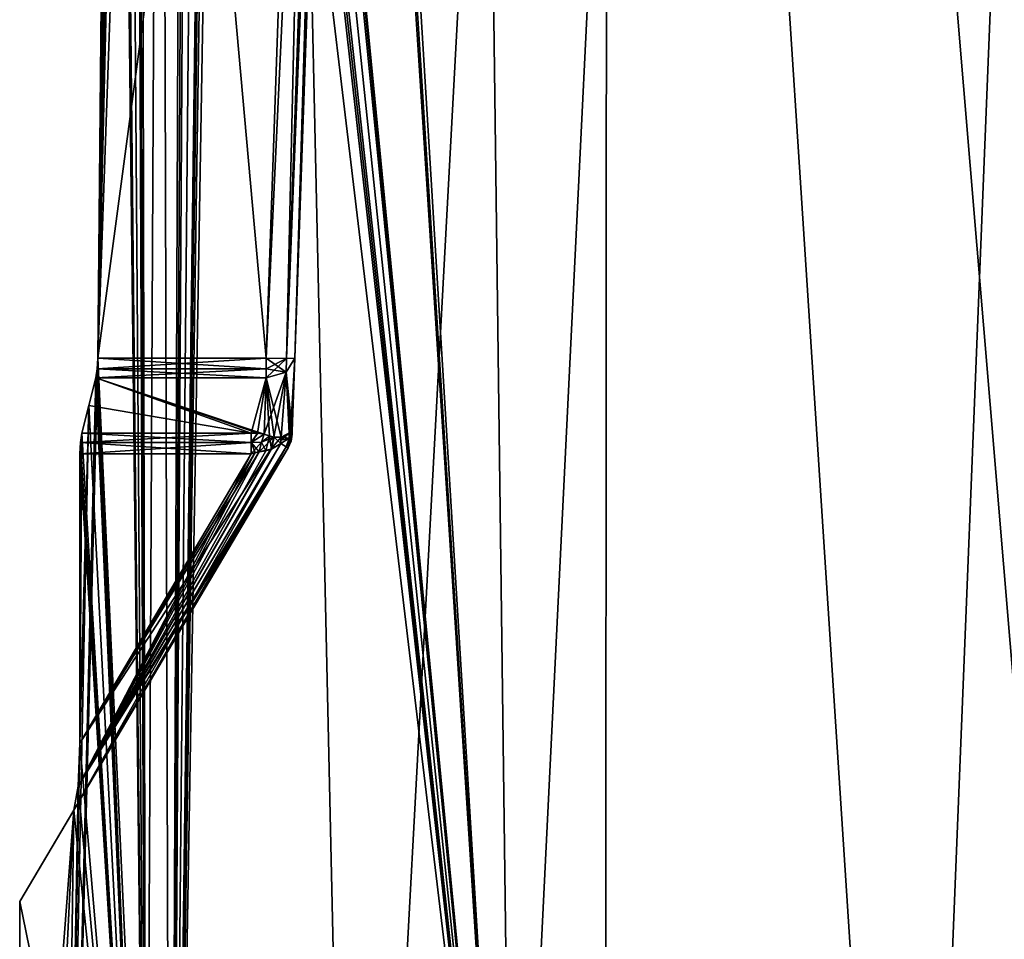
# Model space of a CAD drawing. Header units: millimetres. Extents: x -18.9 to 18.9, y -8.8 to 39.
# Tile 7 of 256: x -17.4 to -10.6, y 0.5 to 6.9. Entities that reach past the tile are written whole.
import ezdxf

# ---------------------------------------------------------------- set-up
doc = ezdxf.new("R2010")
doc.units = ezdxf.units.MM
doc.header["$LTSCALE"] = 65.185185
for name, color, linetype in [('15', 7, 'CONTINUOUS'), ('245', 7, 'CONTINUOUS'), ('246', 7, 'CONTINUOUS'), ('247', 7, 'CONTINUOUS'), ('250', 7, 'CONTINUOUS'), ('251', 7, 'CONTINUOUS'), ('252', 7, 'CONTINUOUS'), ('253', 7, 'CONTINUOUS'), ('254', 7, 'CONTINUOUS'), ('255', 7, 'CONTINUOUS'), ('256', 7, 'CONTINUOUS'), ('257', 7, 'CONTINUOUS'), ('271', 7, 'CONTINUOUS'), ('273', 7, 'CONTINUOUS'), ('274', 7, 'CONTINUOUS'), ('275', 7, 'CONTINUOUS'), ('276', 7, 'CONTINUOUS'), ('277', 7, 'CONTINUOUS'), ('278', 7, 'CONTINUOUS'), ('281', 7, 'CONTINUOUS'), ('282', 7, 'CONTINUOUS'), ('283', 7, 'CONTINUOUS'), ('284', 7, 'CONTINUOUS'), ('285', 7, 'CONTINUOUS'), ('286', 7, 'CONTINUOUS'), ('52', 7, 'CONTINUOUS'), ('57', 7, 'CONTINUOUS'), ('68', 7, 'CONTINUOUS'), ('73', 7, 'CONTINUOUS'), ('74', 7, 'CONTINUOUS'), ('78', 7, 'CONTINUOUS'), ('80', 7, 'CONTINUOUS'), ('82', 7, 'CONTINUOUS')]:
    doc.layers.add(name, color=color, linetype=linetype)

msp = doc.modelspace()

# ---------------------------------------------------------------- linework, layer by layer
at = {"layer": '15', "color": 7, "linetype": 'Continuous'}
for points in [[(-16.3509, -6.3, -5.9501), (-15.7978, 26.4, -7.2931), (-15.0691, -6.3, -8.6992), (-16.3509, -6.3, -5.9501)], [(-15.7978, 26.4, -7.2931), (-16.3509, -6.3, -5.9501), (-15.8622, 26.3417, -7.152), (-15.7978, 26.4, -7.2931)], [(-13.9674, -3.5, 10.3766), (-15.7978, 26.4, 7.2931), (-15.8621, 26.3419, 7.1522), (-13.9674, -3.5, 10.3766)], [(-13.9674, -3.5, 10.3766), (-14.3528, 26.4, 9.8365), (-15.7978, 26.4, 7.2931), (-13.9674, -3.5, 10.3766)], [(-15.7978, 26.4, -7.2931), (-13.3069, 26.4, -11.2109), (-15.0691, -6.3, -8.6992), (-15.7978, 26.4, -7.2931)], [(-15.0691, -6.3, -8.6992), (-13.3069, 26.4, -11.2109), (-13.3292, -6.3, -11.1841), (-15.0691, -6.3, -8.6992)], [(-13.9674, -3.5, 10.3766), (-12.5018, 26.4, 12.1021), (-14.3528, 26.4, 9.8365), (-13.9674, -3.5, 10.3766)], [(-13.9674, -3.5, 10.3766), (-10.0017, -3.5, 14.2382), (-12.5018, 26.4, 12.1021), (-13.9674, -3.5, 10.3766)], [(-13.3292, -6.3, -11.1841), (-13.3069, 26.4, -11.2109), (-11.1841, -6.3, -13.3292), (-13.3292, -6.3, -11.1841)], [(-13.3069, 26.4, -11.2109), (-9.8717, 26.4, -14.3286), (-11.1841, -6.3, -13.3292), (-13.3069, 26.4, -11.2109)], [(-10.0017, -3.5, 14.2382), (-10.2971, 26.4, 14.0258), (-12.5018, 26.4, 12.1021), (-10.0017, -3.5, 14.2382)], [(-11.1841, -6.3, -13.3292), (-9.8717, 26.4, -14.3286), (-8.6992, -6.3, -15.0691), (-11.1841, -6.3, -13.3292)], [(-16.3509, -6.3, -5.9501), (-16.0196, 17.5805, -6.792), (-15.8622, 26.3417, -7.152), (-16.3509, -6.3, -5.9501)], [(-15.8885, 26.207, 7.0933), (-13.9674, -3.5, 10.3766), (-15.8621, 26.3419, 7.1522), (-15.8885, 26.207, 7.0933)], [(-16.0196, 17.5805, 6.792), (-13.9674, -3.5, 10.3766), (-15.8885, 26.207, 7.0933), (-16.0196, 17.5805, 6.792)], [(-16.0196, 17.5805, -6.792), (-16.3509, -6.3, -5.9501), (-16.0267, 17.5069, -6.7752), (-16.0196, 17.5805, -6.792)], [(-16.0267, 17.5069, 6.7752), (-13.9674, -3.5, 10.3766), (-16.0196, 17.5805, 6.792), (-16.0267, 17.5069, 6.7752)], [(-16.0267, 17.5069, -6.7752), (-16.3509, -6.3, -5.9501), (-16.0453, 17.4436, -6.7311), (-16.0267, 17.5069, -6.7752)], [(-16.0453, 17.4436, 6.7311), (-13.9674, -3.5, 10.3766), (-16.0267, 17.5069, 6.7752), (-16.0453, 17.4436, 6.7311)], [(-16.0453, 17.4436, -6.7311), (-16.3509, -6.3, -5.9501), (-16.1278, 17.2504, -6.5311), (-16.0453, 17.4436, -6.7311)], [(-16.1278, 17.2504, 6.5311), (-13.9674, -3.5, 10.3766), (-16.0453, 17.4436, 6.7311), (-16.1278, 17.2504, 6.5311)], [(-16.1278, 17.2504, -6.5311), (-16.3509, -6.3, -5.9501), (-16.2078, 17.0561, -6.3299), (-16.1278, 17.2504, -6.5311)], [(-16.2078, 17.0561, 6.3299), (-13.9674, -3.5, 10.3766), (-16.1278, 17.2504, 6.5311), (-16.2078, 17.0561, 6.3299)], [(-16.2078, 17.0561, -6.3299), (-16.3509, -6.3, -5.9501), (-16.2324, 17.0148, -6.2665), (-16.2078, 17.0561, -6.3299)], [(-16.2324, 17.0148, 6.2665), (-13.9674, -3.5, 10.3766), (-16.2078, 17.0561, 6.3299), (-16.2324, 17.0148, 6.2665)], [(-16.418, 17, -5.7628), (-16.3509, -6.3, -5.9501), (-16.8561, 4.5805, -4.3163), (-16.418, 17, -5.7628)], [(-16.5633, 17, -5.3308), (-16.418, 17, -5.7628), (-16.8561, 4.5805, -4.3163), (-16.5633, 17, -5.3308)], [(-16.5874, 16.9852, -5.2554), (-16.5633, 17, -5.3308), (-16.8561, 4.5805, -4.3163), (-16.5874, 16.9852, -5.2554)], [(-16.6074, 16.9439, -5.1919), (-16.5874, 16.9852, -5.2554), (-16.8561, 4.5805, -4.3163), (-16.6074, 16.9439, -5.1919)], [(-16.6074, 16.9439, 5.1919), (-16.5196, -3.5, 5.4648), (-16.5874, 16.9852, 5.2554), (-16.6074, 16.9439, 5.1919)], [(-16.5874, 16.9852, 5.2554), (-16.5196, -3.5, 5.4648), (-16.5633, 17, 5.3308), (-16.5874, 16.9852, 5.2554)], [(-16.5633, 17, 5.3308), (-16.5196, -3.5, 5.4648), (-16.418, 17, 5.7628), (-16.5633, 17, 5.3308)], [(-16.5196, -3.5, 5.4648), (-13.9674, -3.5, 10.3766), (-16.418, 17, 5.7628), (-16.5196, -3.5, 5.4648)], [(-16.418, 17, 5.7628), (-13.9674, -3.5, 10.3766), (-16.2614, 17, 6.1909), (-16.418, 17, 5.7628)], [(-16.2614, 17, -6.1909), (-16.3509, -6.3, -5.9501), (-16.418, 17, -5.7628), (-16.2614, 17, -6.1909)], [(-16.2324, 17.0148, -6.2665), (-16.3509, -6.3, -5.9501), (-16.2614, 17, -6.1909), (-16.2324, 17.0148, -6.2665)], [(-16.2614, 17, 6.1909), (-13.9674, -3.5, 10.3766), (-16.2324, 17.0148, 6.2665), (-16.2614, 17, 6.1909)], [(-16.6686, 16.7507, -4.9919), (-16.6074, 16.9439, -5.1919), (-16.8561, 4.5805, -4.3163), (-16.6686, 16.7507, -4.9919)], [(-16.6686, 16.7508, 4.9919), (-16.5196, -3.5, 5.4648), (-16.6074, 16.9439, 5.1919), (-16.6686, 16.7508, 4.9919)], [(-16.7275, 16.5564, -4.7907), (-16.6686, 16.7507, -4.9919), (-16.8561, 4.5805, -4.3163), (-16.7275, 16.5564, -4.7907)], [(-16.7275, 16.5564, 4.7907), (-16.5196, -3.5, 5.4648), (-16.6686, 16.7508, 4.9919), (-16.7275, 16.5564, 4.7907)], [(-16.74, 16.4936, -4.7467), (-16.7275, 16.5564, -4.7907), (-16.8561, 4.5805, -4.3163), (-16.74, 16.4936, -4.7467)], [(-16.74, 16.4936, 4.7467), (-16.5196, -3.5, 5.4648), (-16.7275, 16.5564, 4.7907), (-16.74, 16.4936, 4.7467)], [(-16.7448, 16.4195, -4.7297), (-16.74, 16.4936, -4.7467), (-16.8561, 4.5805, -4.3163), (-16.7448, 16.4195, -4.7297)], [(-16.7448, 16.4195, 4.7297), (-16.5196, -3.5, 5.4648), (-16.74, 16.4936, 4.7467), (-16.7448, 16.4195, 4.7297)], [(-16.8561, 4.5805, 4.3163), (-16.5196, -3.5, 5.4648), (-16.7448, 16.4195, 4.7297), (-16.8561, 4.5805, 4.3163)], [(-16.3509, -6.3, -5.9501), (-17.1358, -6.3, -3.0206), (-16.8561, 4.5805, -4.3163), (-16.3509, -6.3, -5.9501)], [(-16.8561, 4.5805, -4.3163), (-17.1358, -6.3, -3.0206), (-16.8605, 4.5064, -4.2993), (-16.8561, 4.5805, -4.3163)], [(-16.8605, 4.5064, 4.2993), (-16.5196, -3.5, 5.4648), (-16.8561, 4.5805, 4.3163), (-16.8605, 4.5064, 4.2993)], [(-16.8605, 4.5064, -4.2993), (-17.1358, -6.3, -3.0206), (-16.8716, 4.4436, -4.2554), (-16.8605, 4.5064, -4.2993)], [(-16.8716, 4.4436, 4.2554), (-16.5196, -3.5, 5.4648), (-16.8605, 4.5064, 4.2993), (-16.8716, 4.4436, 4.2554)], [(-16.8716, 4.4436, -4.2554), (-17.1358, -6.3, -3.0206), (-16.9205, 4.2516, -4.0565), (-16.8716, 4.4436, -4.2554)], [(-16.9205, 4.2516, 4.0565), (-16.5196, -3.5, 5.4648), (-16.8716, 4.4436, 4.2554), (-16.9205, 4.2516, 4.0565)], [(-16.9205, 4.2516, -4.0565), (-17.1358, -6.3, -3.0206), (-16.9809, 1.9012, -3.796), (-16.9205, 4.2516, -4.0565)], [(-16.9671, 4.059, -3.8571), (-16.9205, 4.2516, -4.0565), (-16.9809, 1.9012, -3.796), (-16.9671, 4.059, -3.8571)], [(-16.9671, 4.059, 3.8571), (-16.5196, -3.5, 5.4648), (-16.9205, 4.2516, 4.0565), (-16.9671, 4.059, 3.8571)], [(-16.9773, 3.993, -3.8118), (-16.9671, 4.059, -3.8571), (-16.9809, 1.9012, -3.796), (-16.9773, 3.993, -3.8118)], [(-16.9773, 3.993, 3.8118), (-16.5196, -3.5, 5.4648), (-16.9671, 4.059, 3.8571), (-16.9773, 3.993, 3.8118)], [(-16.9809, 3.9151, 3.796), (-16.5196, -3.5, 5.4648), (-16.9773, 3.993, 3.8118), (-16.9809, 3.9151, 3.796)], [(-16.9809, 3.9151, -3.796), (-16.9773, 3.993, -3.8118), (-16.9809, 1.9012, -3.796), (-16.9809, 3.9151, -3.796)], [(-16.9809, 1.9012, 3.796), (-16.5196, -3.5, 5.4648), (-16.9809, 3.9151, 3.796), (-16.9809, 1.9012, 3.796)], [(-16.9809, 1.9012, -3.796), (-17.1358, -6.3, -3.0206), (-16.9939, 1.6008, -3.7371), (-16.9809, 1.9012, -3.796)], [(-16.9938, 1.6028, 3.738), (-16.5196, -3.5, 5.4648), (-16.9809, 1.9012, 3.796), (-16.9938, 1.6028, 3.738)], [(-16.9939, 1.6008, -3.7371), (-17.1358, -6.3, -3.0206), (-17.0244, 1.4349, -3.596), (-16.9939, 1.6008, -3.7371)], [(-17.0244, 1.4349, 3.596), (-16.5196, -3.5, 5.4648), (-16.9938, 1.6028, 3.738), (-17.0244, 1.4349, 3.596)], [(-17.0244, 1.4349, -3.596), (-17.4, -3.5), (-17.4002, 0.7996, 0), (-17.0244, 1.4349, -3.596)], [(-17.4002, 0.7996, 0), (-16.5196, -3.5, 5.4648), (-17.0244, 1.4349, 3.596), (-17.4002, 0.7996, 0)], [(-17.4, -6.3), (-17.4, -3.5), (-17.0244, 1.4349, -3.596), (-17.4, -6.3)], [(-17.1358, -6.3, -3.0206), (-17.4, -6.3), (-17.0244, 1.4349, -3.596), (-17.1358, -6.3, -3.0206)], [(-17.4, -3.5), (-16.5196, -3.5, 5.4648), (-17.4002, 0.7996, 0), (-17.4, -3.5)]]:
    msp.add_3dface(points, dxfattribs=at)
at = {"layer": '245', "color": 7, "linetype": 'Continuous'}
for points in [[(-15.5458, 3.9638, 3.6722), (-16.9938, 1.6028, 3.738), (-15.5829, 3.9857, 3.7371), (-15.5458, 3.9638, 3.6722)], [(-15.5829, 3.9857, 3.7371), (-16.9938, 1.6028, 3.738), (-15.6535, 3.946, 3.7685), (-15.5829, 3.9857, 3.7371)], [(-17.0244, 1.4349, 3.596), (-16.9938, 1.6028, 3.738), (-15.5328, 3.9561, 3.596), (-17.0244, 1.4349, 3.596)], [(-15.5328, 3.9561, 3.596), (-16.9938, 1.6028, 3.738), (-15.5458, 3.9638, 3.6722), (-15.5328, 3.9561, 3.596)], [(-16.9938, 1.6028, 3.738), (-16.9809, 1.9012, 3.796), (-15.6535, 3.946, 3.7685), (-16.9938, 1.6028, 3.738)], [(-15.6535, 3.946, 3.7685), (-16.9809, 1.9012, 3.796), (-15.7348, 3.9277, 3.7919), (-15.6535, 3.946, 3.7685)], [(-15.7348, 3.9277, 3.7919), (-16.9809, 1.9012, 3.796), (-15.7627, 3.923, 3.7951), (-15.7348, 3.9277, 3.7919)], [(-16.9809, 1.9012, 3.796), (-15.7894, 3.9151, 3.796), (-15.7627, 3.923, 3.7951), (-16.9809, 1.9012, 3.796)]]:
    msp.add_3dface(points, dxfattribs=at)
at = {"layer": '246', "color": 7, "linetype": 'Continuous'}
for points in [[(-15.5472, 4.4818, 4.2137), (-15.4865, 4.5805, 4.1164), (-15.5176, 4.0641, 3.6834), (-15.5472, 4.4818, 4.2137)], [(-15.5176, 4.0641, 3.6834), (-15.4865, 4.5805, 4.1164), (-15.5046, 4.0727, 3.6082), (-15.5176, 4.0641, 3.6834)], [(-15.5046, 4.0727, 3.6082), (-15.4865, 4.5805, 4.1164), (-15.5041, 4.0779, 3.596), (-15.5046, 4.0727, 3.6082)], [(-15.7001, 4.051, 3.8488), (-15.6864, 4.4436, 4.2554), (-15.5472, 4.4818, 4.2137), (-15.7001, 4.051, 3.8488)], [(-15.7001, 4.051, 3.8488), (-15.5472, 4.4818, 4.2137), (-15.6337, 4.031, 3.8114), (-15.7001, 4.051, 3.8488)], [(-15.6337, 4.031, 3.8114), (-15.5472, 4.4818, 4.2137), (-15.5813, 4.0304, 3.7693), (-15.6337, 4.031, 3.8114)], [(-15.5813, 4.0304, 3.7693), (-15.5472, 4.4818, 4.2137), (-15.5176, 4.0641, 3.6834), (-15.5813, 4.0304, 3.7693)]]:
    msp.add_3dface(points, dxfattribs=at)
at = {"layer": '247', "color": 7, "linetype": 'Continuous'}
for points in [[(-15.6864, 4.5805, 4.3163), (-15.273, 16.4195, 4.7297), (-15.1317, 16.4167, 4.6711), (-15.6864, 4.5805, 4.3163)], [(-15.6864, 4.5805, 4.3163), (-15.1317, 16.4167, 4.6711), (-15.5455, 4.5776, 4.258), (-15.6864, 4.5805, 4.3163)], [(-15.0731, 16.4195, 4.5299), (-15.4865, 4.5805, 4.1164), (-15.5455, 4.5776, 4.258), (-15.0731, 16.4195, 4.5299)], [(-15.1317, 16.4167, 4.6711), (-15.0731, 16.4195, 4.5299), (-15.5455, 4.5776, 4.258), (-15.1317, 16.4167, 4.6711)]]:
    msp.add_3dface(points, dxfattribs=at)
at = {"layer": '250', "color": 7, "linetype": 'Continuous'}
for points in [[(-16.8561, 4.5805, -4.3163), (-16.8605, 4.5064, -4.2993), (-15.6864, 4.5805, -4.3163), (-16.8561, 4.5805, -4.3163)], [(-15.6864, 4.5805, -4.3163), (-16.8605, 4.5064, -4.2993), (-15.6864, 4.5059, -4.299), (-15.6864, 4.5805, -4.3163)], [(-16.8605, 4.5064, -4.2993), (-16.8716, 4.4436, -4.2554), (-15.6864, 4.5059, -4.299), (-16.8605, 4.5064, -4.2993)], [(-16.8716, 4.4436, -4.2554), (-15.6864, 4.4436, -4.2554), (-15.6864, 4.5059, -4.299), (-16.8716, 4.4436, -4.2554)]]:
    msp.add_3dface(points, dxfattribs=at)
at = {"layer": '251', "color": 7, "linetype": 'Continuous'}
for points in [[(-15.5041, 4.0779, -3.596), (-15.4865, 4.5805, -4.1164), (-15.5468, 4.4821, -4.2135), (-15.5041, 4.0779, -3.596)], [(-15.5468, 4.4821, -4.2135), (-15.6864, 4.4436, -4.2554), (-15.5813, 4.0304, -3.7693), (-15.5468, 4.4821, -4.2135)], [(-15.5255, 4.0579, -3.7021), (-15.5468, 4.4821, -4.2135), (-15.5813, 4.0304, -3.7693), (-15.5255, 4.0579, -3.7021)], [(-15.5041, 4.0779, -3.596), (-15.5468, 4.4821, -4.2135), (-15.5048, 4.0759, -3.617), (-15.5041, 4.0779, -3.596)], [(-15.5048, 4.0759, -3.617), (-15.5468, 4.4821, -4.2135), (-15.5068, 4.0739, -3.6375), (-15.5048, 4.0759, -3.617)], [(-15.5068, 4.0739, -3.6375), (-15.5468, 4.4821, -4.2135), (-15.5255, 4.0579, -3.7021), (-15.5068, 4.0739, -3.6375)], [(-15.6864, 4.4436, -4.2554), (-15.7001, 4.051, -3.8488), (-15.6618, 4.0382, -3.8301), (-15.6864, 4.4436, -4.2554)], [(-15.5813, 4.0304, -3.7693), (-15.6864, 4.4436, -4.2554), (-15.63, 4.0303, -3.8086), (-15.5813, 4.0304, -3.7693)], [(-15.63, 4.0303, -3.8086), (-15.6864, 4.4436, -4.2554), (-15.6618, 4.0382, -3.8301), (-15.63, 4.0303, -3.8086)]]:
    msp.add_3dface(points, dxfattribs=at)
at = {"layer": '252', "color": 7, "linetype": 'Continuous'}
for points in [[(-15.505, 4.051, 3.596), (-15.505, 4.051, -3.596), (-15.5131, 4.0014, -3.596), (-15.505, 4.051, 3.596)], [(-15.505, 4.051, 3.596), (-15.5131, 4.0014, -3.596), (-15.513, 4.0018, 3.596), (-15.505, 4.051, 3.596)], [(-15.5328, 3.9561, -3.596), (-15.5328, 3.9561, 3.596), (-15.513, 4.0018, 3.596), (-15.5328, 3.9561, -3.596)], [(-15.5131, 4.0014, -3.596), (-15.5328, 3.9561, -3.596), (-15.513, 4.0018, 3.596), (-15.5131, 4.0014, -3.596)]]:
    msp.add_3dface(points, dxfattribs=at)
at = {"layer": '253', "color": 7, "linetype": 'Continuous'}
for points in [[(-16.9773, 3.993, 3.8118), (-16.9671, 4.059, 3.8571), (-15.7894, 3.9933, 3.8119), (-16.9773, 3.993, 3.8118)], [(-16.9671, 4.059, 3.8571), (-15.7894, 4.059, 3.8571), (-15.7894, 3.9933, 3.8119), (-16.9671, 4.059, 3.8571)], [(-16.9809, 3.9151, 3.796), (-16.9773, 3.993, 3.8118), (-15.7894, 3.9151, 3.796), (-16.9809, 3.9151, 3.796)], [(-15.7894, 3.9151, 3.796), (-16.9773, 3.993, 3.8118), (-15.7894, 3.9933, 3.8119), (-15.7894, 3.9151, 3.796)]]:
    msp.add_3dface(points, dxfattribs=at)
at = {"layer": '254', "color": 7, "linetype": 'Continuous'}
for points in [[(-16.9939, 1.6008, -3.7371), (-17.0244, 1.4349, -3.596), (-15.5829, 3.9857, -3.7371), (-16.9939, 1.6008, -3.7371)], [(-15.5829, 3.9857, -3.7371), (-17.0244, 1.4349, -3.596), (-15.5458, 3.9638, -3.6723), (-15.5829, 3.9857, -3.7371)], [(-15.6487, 3.9478, -3.7666), (-16.9939, 1.6008, -3.7371), (-15.5829, 3.9857, -3.7371), (-15.6487, 3.9478, -3.7666)], [(-17.0244, 1.4349, -3.596), (-15.5328, 3.9561, -3.596), (-15.5458, 3.9638, -3.6723), (-17.0244, 1.4349, -3.596)], [(-15.6887, 3.9353, -3.7809), (-16.9939, 1.6008, -3.7371), (-15.6487, 3.9478, -3.7666), (-15.6887, 3.9353, -3.7809)], [(-15.7349, 3.9277, -3.7919), (-16.9939, 1.6008, -3.7371), (-15.6887, 3.9353, -3.7809), (-15.7349, 3.9277, -3.7919)], [(-15.7615, 3.9233, -3.795), (-16.9939, 1.6008, -3.7371), (-15.7349, 3.9277, -3.7919), (-15.7615, 3.9233, -3.795)], [(-15.7894, 3.9151, -3.796), (-16.9939, 1.6008, -3.7371), (-15.7615, 3.9233, -3.795), (-15.7894, 3.9151, -3.796)], [(-16.9809, 1.9012, -3.796), (-16.9939, 1.6008, -3.7371), (-15.7894, 3.9151, -3.796), (-16.9809, 1.9012, -3.796)]]:
    msp.add_3dface(points, dxfattribs=at)
at = {"layer": '255', "color": 7, "linetype": 'Continuous'}
for points in [[(-16.9671, 4.059, -3.8571), (-16.9773, 3.993, -3.8118), (-15.7894, 4.059, -3.8571), (-16.9671, 4.059, -3.8571)], [(-15.7894, 4.059, -3.8571), (-16.9773, 3.993, -3.8118), (-15.7894, 3.9933, -3.8119), (-15.7894, 4.059, -3.8571)], [(-16.9773, 3.993, -3.8118), (-16.9809, 3.9151, -3.796), (-15.7894, 3.9933, -3.8119), (-16.9773, 3.993, -3.8118)], [(-16.9809, 3.9151, -3.796), (-15.7894, 3.9151, -3.796), (-15.7894, 3.9933, -3.8119), (-16.9809, 3.9151, -3.796)]]:
    msp.add_3dface(points, dxfattribs=at)
at = {"layer": '256', "color": 7, "linetype": 'Continuous'}
for points in [[(-15.273, 16.4195, -4.7297), (-15.6864, 4.5805, -4.3163), (-15.5445, 4.5776, -4.257), (-15.273, 16.4195, -4.7297)], [(-15.273, 16.4195, -4.7297), (-15.5445, 4.5776, -4.257), (-15.1317, 16.4167, -4.6711), (-15.273, 16.4195, -4.7297)], [(-15.5445, 4.5776, -4.257), (-15.4865, 4.5805, -4.1164), (-15.1317, 16.4167, -4.6711), (-15.5445, 4.5776, -4.257)], [(-15.4865, 4.5805, -4.1164), (-15.0731, 16.4195, -4.5299), (-15.1317, 16.4167, -4.6711), (-15.4865, 4.5805, -4.1164)]]:
    msp.add_3dface(points, dxfattribs=at)
at = {"layer": '257', "color": 7, "linetype": 'Continuous'}
for points in [[(-16.8605, 4.5064, 4.2993), (-16.8561, 4.5805, 4.3163), (-15.6864, 4.5061, 4.2991), (-16.8605, 4.5064, 4.2993)], [(-16.8561, 4.5805, 4.3163), (-15.6864, 4.5805, 4.3163), (-15.6864, 4.5061, 4.2991), (-16.8561, 4.5805, 4.3163)], [(-16.8716, 4.4436, 4.2554), (-16.8605, 4.5064, 4.2993), (-15.6864, 4.4436, 4.2554), (-16.8716, 4.4436, 4.2554)], [(-15.6864, 4.4436, 4.2554), (-16.8605, 4.5064, 4.2993), (-15.6864, 4.5061, 4.2991), (-15.6864, 4.4436, 4.2554)]]:
    msp.add_3dface(points, dxfattribs=at)
at = {"layer": '271', "color": 7, "linetype": 'Continuous'}
for points in [[(-15.5468, 4.4821, -4.2135), (-15.6864, 4.5805, -4.3163), (-15.6864, 4.5059, -4.299), (-15.5468, 4.4821, -4.2135)], [(-15.6864, 4.5805, -4.3163), (-15.5468, 4.4821, -4.2135), (-15.5445, 4.5776, -4.257), (-15.6864, 4.5805, -4.3163)], [(-15.5468, 4.4821, -4.2135), (-15.4865, 4.5805, -4.1164), (-15.5445, 4.5776, -4.257), (-15.5468, 4.4821, -4.2135)], [(-15.6864, 4.4436, -4.2554), (-15.5468, 4.4821, -4.2135), (-15.6864, 4.5059, -4.299), (-15.6864, 4.4436, -4.2554)]]:
    msp.add_3dface(points, dxfattribs=at)
at = {"layer": '273', "color": 7, "linetype": 'Continuous'}
for points in [[(-15.5076, 4.0511, -3.6278), (-15.5057, 4.051, -3.612), (-15.5052, 4.0643, -3.6121), (-15.5076, 4.0511, -3.6278)], [(-15.5057, 4.051, -3.612), (-15.505, 4.051, -3.596), (-15.5052, 4.0643, -3.6121), (-15.5057, 4.051, -3.612)], [(-15.505, 4.051, -3.596), (-15.5041, 4.0779, -3.596), (-15.5052, 4.0643, -3.6121), (-15.505, 4.051, -3.596)]]:
    msp.add_3dface(points, dxfattribs=at)
at = {"layer": '274', "color": 7, "linetype": 'Continuous'}
for points in [[(-15.5458, 3.9638, -3.6723), (-15.5328, 3.9561, -3.596), (-15.5076, 4.0511, -3.6278), (-15.5458, 3.9638, -3.6723)], [(-15.5458, 3.9638, -3.6723), (-15.5076, 4.0511, -3.6278), (-15.5267, 4.023, -3.6798), (-15.5458, 3.9638, -3.6723)], [(-15.5328, 3.9561, -3.596), (-15.5057, 4.051, -3.612), (-15.5076, 4.0511, -3.6278), (-15.5328, 3.9561, -3.596)], [(-15.505, 4.051, -3.596), (-15.5328, 3.9561, -3.596), (-15.5131, 4.0014, -3.596), (-15.505, 4.051, -3.596)], [(-15.5328, 3.9561, -3.596), (-15.505, 4.051, -3.596), (-15.5057, 4.051, -3.612), (-15.5328, 3.9561, -3.596)], [(-15.5829, 3.9857, -3.7371), (-15.5458, 3.9638, -3.6723), (-15.5267, 4.023, -3.6798), (-15.5829, 3.9857, -3.7371)]]:
    msp.add_3dface(points, dxfattribs=at)
at = {"layer": '275', "color": 7, "linetype": 'Continuous'}
for points in [[(-15.5255, 4.0579, -3.7021), (-15.5813, 4.0304, -3.7693), (-15.5267, 4.023, -3.6798), (-15.5255, 4.0579, -3.7021)], [(-15.5076, 4.0511, -3.6278), (-15.5255, 4.0579, -3.7021), (-15.5267, 4.023, -3.6798), (-15.5076, 4.0511, -3.6278)], [(-15.5255, 4.0579, -3.7021), (-15.5076, 4.0511, -3.6278), (-15.5068, 4.0739, -3.6375), (-15.5255, 4.0579, -3.7021)], [(-15.5267, 4.023, -3.6798), (-15.5813, 4.0304, -3.7693), (-15.5832, 4.009, -3.752), (-15.5267, 4.023, -3.6798)], [(-15.5829, 3.9857, -3.7371), (-15.5267, 4.023, -3.6798), (-15.5832, 4.009, -3.752), (-15.5829, 3.9857, -3.7371)]]:
    msp.add_3dface(points, dxfattribs=at)
at = {"layer": '276', "color": 7, "linetype": 'Continuous'}
for points in [[(-15.5076, 4.0511, -3.6278), (-15.5052, 4.0643, -3.6121), (-15.5068, 4.0739, -3.6375), (-15.5076, 4.0511, -3.6278)], [(-15.5048, 4.0759, -3.617), (-15.5068, 4.0739, -3.6375), (-15.5052, 4.0643, -3.6121), (-15.5048, 4.0759, -3.617)], [(-15.5041, 4.0779, -3.596), (-15.5048, 4.0759, -3.617), (-15.5052, 4.0643, -3.6121), (-15.5041, 4.0779, -3.596)]]:
    msp.add_3dface(points, dxfattribs=at)
at = {"layer": '277', "color": 7, "linetype": 'Continuous'}
for points in [[(-15.6618, 4.0382, -3.8301), (-15.7001, 4.051, -3.8488), (-15.7187, 3.9949, -3.809), (-15.6618, 4.0382, -3.8301)], [(-15.7349, 3.9277, -3.7919), (-15.6887, 3.9353, -3.7809), (-15.7187, 3.9949, -3.809), (-15.7349, 3.9277, -3.7919)], [(-15.6887, 3.9353, -3.7809), (-15.6618, 4.0382, -3.8301), (-15.7187, 3.9949, -3.809), (-15.6887, 3.9353, -3.7809)], [(-15.6887, 3.9353, -3.7809), (-15.6487, 3.9478, -3.7666), (-15.6618, 4.0382, -3.8301), (-15.6887, 3.9353, -3.7809)], [(-15.6487, 3.9478, -3.7666), (-15.63, 4.0303, -3.8086), (-15.6618, 4.0382, -3.8301), (-15.6487, 3.9478, -3.7666)], [(-15.6487, 3.9478, -3.7666), (-15.5829, 3.9857, -3.7371), (-15.63, 4.0303, -3.8086), (-15.6487, 3.9478, -3.7666)], [(-15.5829, 3.9857, -3.7371), (-15.5813, 4.0304, -3.7693), (-15.63, 4.0303, -3.8086), (-15.5829, 3.9857, -3.7371)], [(-15.5813, 4.0304, -3.7693), (-15.5829, 3.9857, -3.7371), (-15.5832, 4.009, -3.752), (-15.5813, 4.0304, -3.7693)]]:
    msp.add_3dface(points, dxfattribs=at)
at = {"layer": '278', "color": 7, "linetype": 'Continuous'}
for points in [[(-15.7444, 4.0571, -3.8551), (-15.7894, 4.059, -3.8571), (-15.7894, 3.9933, -3.8119), (-15.7444, 4.0571, -3.8551)], [(-15.7001, 4.051, -3.8488), (-15.7444, 4.0571, -3.8551), (-15.7894, 3.9933, -3.8119), (-15.7001, 4.051, -3.8488)], [(-15.7001, 4.051, -3.8488), (-15.7894, 3.9933, -3.8119), (-15.7187, 3.9949, -3.809), (-15.7001, 4.051, -3.8488)], [(-15.7894, 3.9933, -3.8119), (-15.7894, 3.9151, -3.796), (-15.7187, 3.9949, -3.809), (-15.7894, 3.9933, -3.8119)], [(-15.7894, 3.9151, -3.796), (-15.7349, 3.9277, -3.7919), (-15.7187, 3.9949, -3.809), (-15.7894, 3.9151, -3.796)], [(-15.7894, 3.9151, -3.796), (-15.7615, 3.9233, -3.795), (-15.7349, 3.9277, -3.7919), (-15.7894, 3.9151, -3.796)]]:
    msp.add_3dface(points, dxfattribs=at)
at = {"layer": '281', "color": 7, "linetype": 'Continuous'}
for points in [[(-15.6864, 4.5805, 4.3163), (-15.5455, 4.5776, 4.258), (-15.6864, 4.5061, 4.2991), (-15.6864, 4.5805, 4.3163)], [(-15.5455, 4.5776, 4.258), (-15.6864, 4.4436, 4.2554), (-15.6864, 4.5061, 4.2991), (-15.5455, 4.5776, 4.258)], [(-15.6864, 4.4436, 4.2554), (-15.5455, 4.5776, 4.258), (-15.5472, 4.4818, 4.2137), (-15.6864, 4.4436, 4.2554)], [(-15.5455, 4.5776, 4.258), (-15.4865, 4.5805, 4.1164), (-15.5472, 4.4818, 4.2137), (-15.5455, 4.5776, 4.258)]]:
    msp.add_3dface(points, dxfattribs=at)
at = {"layer": '282', "color": 7, "linetype": 'Continuous'}
for points in [[(-15.5076, 4.0511, 3.6278), (-15.506, 4.0633, 3.6198), (-15.5057, 4.051, 3.612), (-15.5076, 4.0511, 3.6278)], [(-15.506, 4.0633, 3.6198), (-15.5046, 4.0727, 3.6082), (-15.5057, 4.051, 3.612), (-15.506, 4.0633, 3.6198)], [(-15.5041, 4.0779, 3.596), (-15.505, 4.051, 3.596), (-15.5057, 4.051, 3.612), (-15.5041, 4.0779, 3.596)], [(-15.5046, 4.0727, 3.6082), (-15.5041, 4.0779, 3.596), (-15.5057, 4.051, 3.612), (-15.5046, 4.0727, 3.6082)]]:
    msp.add_3dface(points, dxfattribs=at)
at = {"layer": '283', "color": 7, "linetype": 'Continuous'}
for points in [[(-15.5458, 3.9638, 3.6722), (-15.5076, 4.0511, 3.6278), (-15.5057, 4.051, 3.612), (-15.5458, 3.9638, 3.6722)], [(-15.5076, 4.0511, 3.6278), (-15.5458, 3.9638, 3.6722), (-15.5264, 4.0233, 3.6793), (-15.5076, 4.0511, 3.6278)], [(-15.5458, 3.9638, 3.6722), (-15.505, 4.051, 3.596), (-15.513, 4.0018, 3.596), (-15.5458, 3.9638, 3.6722)], [(-15.505, 4.051, 3.596), (-15.5458, 3.9638, 3.6722), (-15.5057, 4.051, 3.612), (-15.505, 4.051, 3.596)], [(-15.5458, 3.9638, 3.6722), (-15.5829, 3.9857, 3.7371), (-15.5264, 4.0233, 3.6793), (-15.5458, 3.9638, 3.6722)], [(-15.5328, 3.9561, 3.596), (-15.5458, 3.9638, 3.6722), (-15.513, 4.0018, 3.596), (-15.5328, 3.9561, 3.596)]]:
    msp.add_3dface(points, dxfattribs=at)
at = {"layer": '284', "color": 7, "linetype": 'Continuous'}
for points in [[(-15.7001, 4.051, 3.8488), (-15.6337, 4.031, 3.8114), (-15.7186, 3.9949, 3.809), (-15.7001, 4.051, 3.8488)], [(-15.6337, 4.031, 3.8114), (-15.6535, 3.946, 3.7685), (-15.7348, 3.9277, 3.7919), (-15.6337, 4.031, 3.8114)], [(-15.6337, 4.031, 3.8114), (-15.7348, 3.9277, 3.7919), (-15.7186, 3.9949, 3.809), (-15.6337, 4.031, 3.8114)], [(-15.6337, 4.031, 3.8114), (-15.5813, 4.0304, 3.7693), (-15.6535, 3.946, 3.7685), (-15.6337, 4.031, 3.8114)], [(-15.5813, 4.0304, 3.7693), (-15.5829, 3.9857, 3.7371), (-15.6535, 3.946, 3.7685), (-15.5813, 4.0304, 3.7693)], [(-15.5829, 3.9857, 3.7371), (-15.5813, 4.0304, 3.7693), (-15.5832, 4.009, 3.752), (-15.5829, 3.9857, 3.7371)]]:
    msp.add_3dface(points, dxfattribs=at)
at = {"layer": '285', "color": 7, "linetype": 'Continuous'}
for points in [[(-15.5813, 4.0304, 3.7693), (-15.5176, 4.0641, 3.6834), (-15.5832, 4.009, 3.752), (-15.5813, 4.0304, 3.7693)], [(-15.5176, 4.0641, 3.6834), (-15.5264, 4.0233, 3.6793), (-15.5832, 4.009, 3.752), (-15.5176, 4.0641, 3.6834)], [(-15.5176, 4.0641, 3.6834), (-15.5076, 4.0511, 3.6278), (-15.5264, 4.0233, 3.6793), (-15.5176, 4.0641, 3.6834)], [(-15.5176, 4.0641, 3.6834), (-15.5046, 4.0727, 3.6082), (-15.506, 4.0633, 3.6198), (-15.5176, 4.0641, 3.6834)], [(-15.5176, 4.0641, 3.6834), (-15.506, 4.0633, 3.6198), (-15.5076, 4.0511, 3.6278), (-15.5176, 4.0641, 3.6834)], [(-15.5264, 4.0233, 3.6793), (-15.5829, 3.9857, 3.7371), (-15.5832, 4.009, 3.752), (-15.5264, 4.0233, 3.6793)]]:
    msp.add_3dface(points, dxfattribs=at)
at = {"layer": '286', "color": 7, "linetype": 'Continuous'}
for points in [[(-15.7894, 4.059, 3.8571), (-15.7461, 4.0572, 3.8553), (-15.7894, 3.9933, 3.8119), (-15.7894, 4.059, 3.8571)], [(-15.7461, 4.0572, 3.8553), (-15.7001, 4.051, 3.8488), (-15.7894, 3.9933, 3.8119), (-15.7461, 4.0572, 3.8553)], [(-15.7894, 3.9933, 3.8119), (-15.7001, 4.051, 3.8488), (-15.7186, 3.9949, 3.809), (-15.7894, 3.9933, 3.8119)], [(-15.7348, 3.9277, 3.7919), (-15.7894, 3.9933, 3.8119), (-15.7186, 3.9949, 3.809), (-15.7348, 3.9277, 3.7919)], [(-15.7894, 3.9151, 3.796), (-15.7894, 3.9933, 3.8119), (-15.7627, 3.923, 3.7951), (-15.7894, 3.9151, 3.796)], [(-15.7894, 3.9933, 3.8119), (-15.7348, 3.9277, 3.7919), (-15.7627, 3.923, 3.7951), (-15.7894, 3.9933, 3.8119)]]:
    msp.add_3dface(points, dxfattribs=at)
at = {"layer": '52', "color": 7, "linetype": 'Continuous'}
for points in [[(-15.4865, 4.5805, -4.1164), (-15.1227, 15, -1.5), (-15.0731, 16.4195, -4.5299), (-15.4865, 4.5805, -4.1164)], [(-15.0731, 16.4195, 4.5299), (-15.402, 7, 1.5), (-15.4865, 4.5805, 4.1164), (-15.0731, 16.4195, 4.5299)], [(-15.402, 7, -1.5), (-15.1227, 15, -1.5), (-15.4865, 4.5805, -4.1164), (-15.402, 7, -1.5)], [(-15.402, 7, 1.5), (-15.402, 7, -1.5), (-15.4865, 4.5805, -4.1164), (-15.402, 7, 1.5)], [(-15.4865, 4.5805, 4.1164), (-15.402, 7, 1.5), (-15.4865, 4.5805, -4.1164), (-15.4865, 4.5805, 4.1164)], [(-15.5041, 4.0779, 3.596), (-15.4865, 4.5805, 4.1164), (-15.5041, 4.0779, -3.596), (-15.5041, 4.0779, 3.596)], [(-15.5041, 4.0779, -3.596), (-15.4865, 4.5805, 4.1164), (-15.4865, 4.5805, -4.1164), (-15.5041, 4.0779, -3.596)], [(-15.505, 4.051, 3.596), (-15.5041, 4.0779, 3.596), (-15.505, 4.051, -3.596), (-15.505, 4.051, 3.596)], [(-15.505, 4.051, -3.596), (-15.5041, 4.0779, 3.596), (-15.5041, 4.0779, -3.596), (-15.505, 4.051, -3.596)]]:
    msp.add_3dface(points, dxfattribs=at)
at = {"layer": '57', "color": 7, "linetype": 'Continuous'}
for points in [[(-16.7448, 16.4195, -4.7297), (-16.8561, 4.5805, -4.3163), (-15.273, 16.4195, -4.7297), (-16.7448, 16.4195, -4.7297)], [(-16.8561, 4.5805, -4.3163), (-15.6864, 4.5805, -4.3163), (-15.273, 16.4195, -4.7297), (-16.8561, 4.5805, -4.3163)]]:
    msp.add_3dface(points, dxfattribs=at)
at = {"layer": '68', "color": 7, "linetype": 'Continuous'}
for points in [[(-16.8716, 4.4436, -4.2554), (-16.9205, 4.2516, -4.0565), (-15.7894, 4.059, -3.8571), (-16.8716, 4.4436, -4.2554)], [(-15.6864, 4.4436, -4.2554), (-16.8716, 4.4436, -4.2554), (-15.7001, 4.051, -3.8488), (-15.6864, 4.4436, -4.2554)], [(-15.7001, 4.051, -3.8488), (-16.8716, 4.4436, -4.2554), (-15.7444, 4.0571, -3.8551), (-15.7001, 4.051, -3.8488)], [(-15.7444, 4.0571, -3.8551), (-16.8716, 4.4436, -4.2554), (-15.7894, 4.059, -3.8571), (-15.7444, 4.0571, -3.8551)], [(-16.9205, 4.2516, -4.0565), (-16.9671, 4.059, -3.8571), (-15.7894, 4.059, -3.8571), (-16.9205, 4.2516, -4.0565)]]:
    msp.add_3dface(points, dxfattribs=at)
at = {"layer": '73', "color": 7, "linetype": 'Continuous'}
msp.add_3dface([(-16.9809, 1.9012, 3.796), (-16.9809, 3.9151, 3.796), (-15.7894, 3.9151, 3.796), (-16.9809, 1.9012, 3.796)], dxfattribs=at)
at = {"layer": '74', "color": 7, "linetype": 'Continuous'}
msp.add_3dface([(-16.9809, 3.9151, -3.796), (-16.9809, 1.9012, -3.796), (-15.7894, 3.9151, -3.796), (-16.9809, 3.9151, -3.796)], dxfattribs=at)
at = {"layer": '78', "color": 7, "linetype": 'Continuous'}
for points in [[(-16.8561, 4.5805, 4.3163), (-16.7448, 16.4195, 4.7297), (-15.6864, 4.5805, 4.3163), (-16.8561, 4.5805, 4.3163)], [(-15.6864, 4.5805, 4.3163), (-16.7448, 16.4195, 4.7297), (-15.273, 16.4195, 4.7297), (-15.6864, 4.5805, 4.3163)]]:
    msp.add_3dface(points, dxfattribs=at)
at = {"layer": '80', "color": 7, "linetype": 'Continuous'}
for points in [[(-16.9671, 4.059, 3.8571), (-16.9205, 4.2516, 4.0565), (-16.8716, 4.4436, 4.2554), (-16.9671, 4.059, 3.8571)], [(-16.9671, 4.059, 3.8571), (-16.8716, 4.4436, 4.2554), (-15.7894, 4.059, 3.8571), (-16.9671, 4.059, 3.8571)], [(-15.7894, 4.059, 3.8571), (-16.8716, 4.4436, 4.2554), (-15.6864, 4.4436, 4.2554), (-15.7894, 4.059, 3.8571)], [(-15.7461, 4.0572, 3.8553), (-15.7894, 4.059, 3.8571), (-15.6864, 4.4436, 4.2554), (-15.7461, 4.0572, 3.8553)], [(-15.7001, 4.051, 3.8488), (-15.7461, 4.0572, 3.8553), (-15.6864, 4.4436, 4.2554), (-15.7001, 4.051, 3.8488)]]:
    msp.add_3dface(points, dxfattribs=at)
at = {"layer": '82', "color": 7, "linetype": 'Continuous'}
for points in [[(-17.0244, 1.4349, -3.596), (-17.4002, 0.7996, 0), (-15.5328, 3.9561, -3.596), (-17.0244, 1.4349, -3.596)], [(-17.4002, 0.7996, 0), (-17.0244, 1.4349, 3.596), (-15.5328, 3.9561, -3.596), (-17.4002, 0.7996, 0)], [(-15.5328, 3.9561, -3.596), (-17.0244, 1.4349, 3.596), (-15.5328, 3.9561, 3.596), (-15.5328, 3.9561, -3.596)]]:
    msp.add_3dface(points, dxfattribs=at)

doc.saveas('drawing.dxf')
